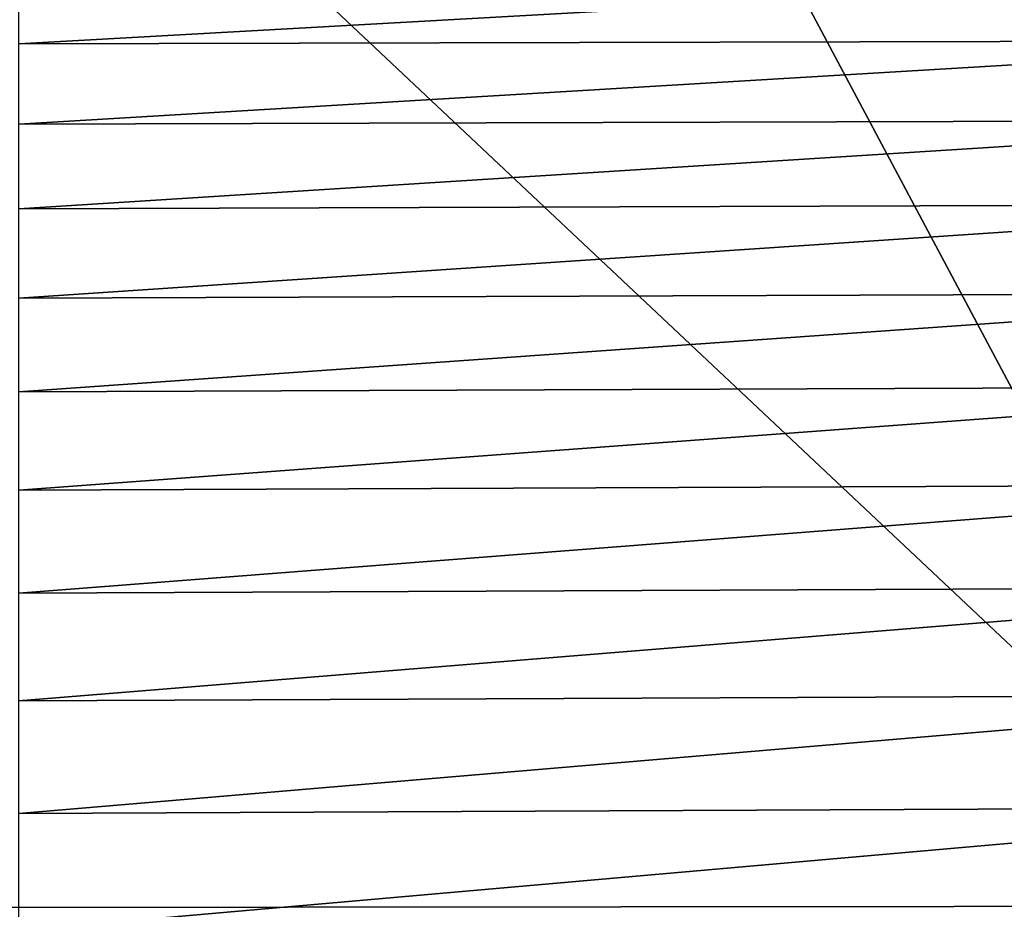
# Model space of a CAD drawing. Header units: metres. Extents: x -104 to 104, y -68 to 90.
# Tile 54 of 256: x -69.39 to -65.64, y 61.43 to 64.82. Entities that reach past the tile are written whole.
import ezdxf

# ---------------------------------------------------------------- set-up
doc = ezdxf.new("R2010")
doc.units = ezdxf.units.M
doc.layers.add('solid_FIT-BATH-153_SW0002', color=7, linetype='CONTINUOUS')

msp = doc.modelspace()

# ---------------------------------------------------------------- linework, layer by layer
at = {"layer": 'solid_FIT-BATH-153_SW0002'}
for points in [[(-70.5662, 67.095383, 16.273615), (-72.176895, 61.430477, 16.322298), (-64.557152, 61.437649, 16.283026)], [(-67.567215, 67.094505, 16.261135), (-70.5662, 67.095383, 16.273615), (-64.557152, 61.437649, 16.283026)], [(-61.632454, 67.092735, 16.239504), (-67.567215, 67.094505, 16.261135), (-64.557152, 61.437649, 16.283026)], [(-64.050636, 65.023743, -19.458702), (-69.388634, 64.724403, -19.35033), (-69.388634, 65.01313, -19.129477)], [(-64.050636, 65.023743, -19.458702), (-64.050636, 64.737221, -19.671095), (-69.388634, 64.724403, -19.35033)], [(-64.050636, 64.737221, -19.671095), (-69.388634, 64.418694, -19.551655), (-69.388634, 64.724403, -19.35033)], [(-64.050636, 64.737221, -19.671095), (-64.050636, 64.433693, -19.86414), (-69.388634, 64.418694, -19.551655)], [(-64.050636, 64.433693, -19.86414), (-69.388634, 64.095863, -19.734434), (-69.388634, 64.418694, -19.551655)], [(-64.050636, 64.433693, -19.86414), (-64.050636, 64.112946, -20.038855), (-69.388634, 64.095863, -19.734434)], [(-64.050636, 64.112946, -20.038855), (-69.388634, 63.755768, -19.899658), (-69.388634, 64.095863, -19.734434)], [(-64.050636, 64.112946, -20.038855), (-64.050636, 63.774776, -20.196264), (-69.388634, 63.755768, -19.899658)], [(-64.050636, 63.774776, -20.196264), (-69.388634, 63.398277, -20.048311), (-69.388634, 63.755768, -19.899658)], [(-64.050636, 63.774776, -20.196264), (-64.050636, 63.418972, -20.337391), (-69.388634, 63.398277, -20.048311)], [(-64.050636, 63.418972, -20.337391), (-69.388634, 63.023251, -20.181383), (-69.388634, 63.398277, -20.048311)], [(-64.050636, 63.418972, -20.337391), (-64.050636, 63.045326, -20.463253), (-69.388634, 63.023251, -20.181383)], [(-64.050636, 63.045326, -20.463253), (-69.388634, 62.630547, -20.29986), (-69.388634, 63.023251, -20.181383)], [(-64.050636, 63.045326, -20.463253), (-64.050636, 62.653629, -20.574877), (-69.388634, 62.630547, -20.29986)], [(-64.050636, 62.653629, -20.574877), (-69.388634, 62.220036, -20.404728), (-69.388634, 62.630547, -20.29986)], [(-64.050636, 62.653629, -20.574877), (-64.050636, 62.243668, -20.673279), (-69.388634, 62.220036, -20.404728)], [(-64.050636, 62.243668, -20.673279), (-69.388634, 61.791573, -20.496977), (-69.388634, 62.220036, -20.404728)], [(-64.050636, 62.243668, -20.673279), (-64.050636, 61.815243, -20.759485), (-69.388634, 61.791573, -20.496977)], [(-64.050636, 61.815243, -20.759485), (-69.388634, 61.345142, -20.577549), (-69.388634, 61.791573, -20.496977)], [(-64.050636, 61.815243, -20.759485), (-64.050636, 61.368286, -20.834446), (-69.388634, 61.345142, -20.577549)], [(-72.176895, 61.430477, 16.322298), (-74.062752, 55.804558, 16.369987), (-66.729485, 55.807522, 16.322208)], [(-64.557152, 61.437649, 16.283026), (-72.176895, 61.430477, 16.322298), (-66.729485, 55.807522, 16.322208)], [(-64.557152, 61.437649, 16.283026), (-66.729485, 55.807522, 16.322208), (-59.396221, 55.809898, 16.283857)]]:
    msp.add_3dface(points, dxfattribs=at)

doc.saveas('drawing.dxf')
